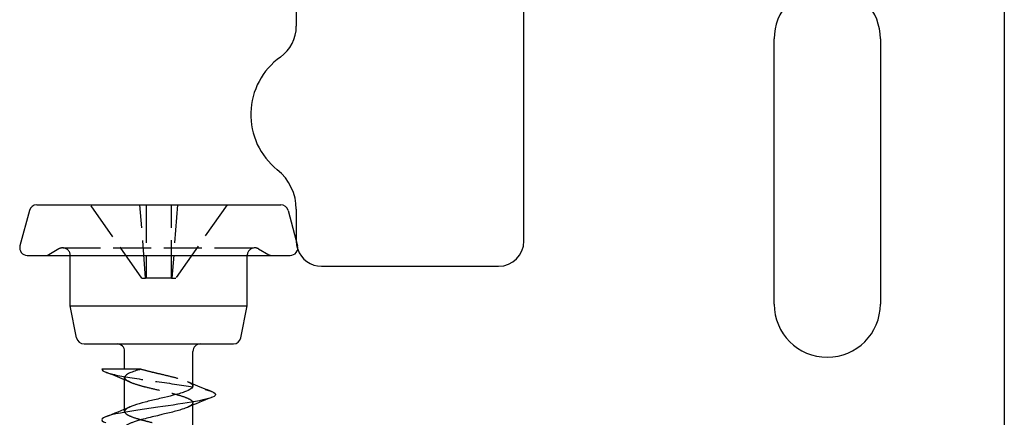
# Model space of a CAD drawing. Header units: millimetres. Extents: x -168 to 186, y -85 to 278.
# Tile 9 of 44: x -138 to -99, y -45 to -29. Entities that reach past the tile are written whole.
import ezdxf

# ---------------------------------------------------------------- set-up
doc = ezdxf.new("R2010")
doc.units = ezdxf.units.MM
doc.header["$LTSCALE"] = 10
doc.linetypes.add('ALLCAD_Strich', pattern=[0.2, 0.15, -0.05])
doc.layers.add('BESCH_KONT_sich_schn_grun_2d', color=10, linetype='Continuous')

msp = doc.modelspace()

# ---------------------------------------------------------------- linework, layer by layer
at = {"layer": 'BESCH_KONT_sich_schn_grun_2d', "linetype": 'Continuous'}
for p, q in [((-118.21, -37.558), (-118.21, -19.558)), ((-99.21, -20.558), (-99.21, -51.405)), ((-127.21, -25.557), (-127.21, -29.06)), ((-108.31, -40.058), (-108.31, -29.558)), ((-104.11, -29.558), (-104.11, -40.058)), ((-137.473, -36.131), (-127.823, -36.131)), ((-137.763, -36.354), (-138.138, -37.754)), ((-127.533, -36.354), (-127.158, -37.754)), ((-127.21, -36.305), (-127.21, -37.558)), ((-137.848, -38.131), (-127.448, -38.131)), ((-136.148, -40.131), (-136.148, -38.131)), ((-129.148, -40.131), (-129.148, -38.131)), ((-126.21, -38.558), (-119.21, -38.558)), ((-135.896, -41.39), (-136.148, -40.131)), ((-136.148, -40.131), (-129.148, -40.131)), ((-129.4, -41.39), (-129.148, -40.131)), ((-135.602, -41.631), (-129.694, -41.631)), ((-133.998, -42.632), (-133.998, -41.931)), ((-131.298, -43.304), (-131.298, -41.931)), ((-133.998, -44.213), (-133.998, -42.959)), ((-131.298, -45.304), (-131.298, -44.05))]:
    msp.add_line(p, q, dxfattribs=at)
at = {"layer": 'BESCH_KONT_sich_schn_grun_2d', "linetype": 'ALLCAD_Strich'}
for p, q in [((-133.317, -39.032), (-135.348, -36.131)), ((-133.167, -39.032), (-133.392, -36.131)), ((-133.148, -36.131), (-133.148, -39.032)), ((-132.148, -39.032), (-132.148, -36.131)), ((-131.904, -36.131), (-132.129, -39.032)), ((-129.948, -36.131), (-131.979, -39.032)), ((-136.598, -37.872), (-137.002, -38.105)), ((-136.448, -37.831), (-128.848, -37.831)), ((-128.698, -37.872), (-128.294, -38.105)), ((-133.317, -39.032), (-133.167, -39.032)), ((-133.148, -39.032), (-133.167, -39.032)), ((-132.148, -39.032), (-133.148, -39.032)), ((-132.148, -39.032), (-132.129, -39.032)), ((-132.129, -39.032), (-131.979, -39.032)), ((-131.298, -44.05), (-131.298, -43.959)), ((-133.998, -44.304), (-133.998, -44.213))]:
    msp.add_line(p, q, dxfattribs=at)
at = {"layer": 'BESCH_KONT_sich_schn_grun_2d', "linetype": 'Continuous'}
for centre, radius, start, end in [((-106.21, -29.558), 2.1, 137.0108, 180), ((-106.21, -29.558), 2.1, 0, 42.9892), ((-128.71, -29.06), 1.5, 305.5487, 0), ((-126.21, -32.558), 2.8, 125.5487, 231.3178), ((-129.21, -36.305), 2, 0, 51.3178), ((-137.473, -36.431), 0.3, 90, 165), ((-127.823, -36.431), 0.3, 15, 90), ((-137.848, -37.831), 0.3, 165, 270), ((-127.448, -37.831), 0.3, 270, 15), ((-126.21, -37.558), 1, 180, 180.1391), ((-119.21, -37.558), 1, 270, 0), ((-126.21, -37.558), 1, 199.3328, 270), ((-106.21, -40.058), 2.1, 180, 0), ((-135.602, -41.331), 0.3, 191.3099, 270), ((-134.298, -41.931), 0.3, 360, 90), ((-130.998, -41.931), 0.3, 90, 180), ((-129.694, -41.331), 0.3, 270, 348.6901)]:
    msp.add_arc(centre, radius, start, end, dxfattribs=at)
at = {"layer": 'BESCH_KONT_sich_schn_grun_2d', "linetype": 'ALLCAD_Strich'}
for centre, radius, start, end in [((-126.21, -37.558), 1, 180.1391, 199.3328), ((-137.102, -37.931), 0.2, 270, 300), ((-136.448, -38.131), 0.3, 90, 120), ((-136.448, -38.131), 0.3, 0, 90), ((-128.848, -38.131), 0.3, 90, 180), ((-128.848, -38.131), 0.3, 60, 90), ((-128.194, -37.931), 0.2, 240, 270)]:
    msp.add_arc(centre, radius, start, end, dxfattribs=at)
for points in [[(-134.897, -42.632), (-134.897, -42.632), (-134.898, -42.632), (-134.898, -42.632)], [(-133.783, -43.141), (-133.854, -43.11), (-133.926, -43.08), (-133.998, -43.05)], [(-131.513, -43.122), (-131.442, -43.153), (-131.37, -43.183), (-131.298, -43.213)], [(-130.55, -43.749), (-130.562, -43.754), (-130.574, -43.758), (-130.586, -43.763)], [(-134.747, -44.514), (-134.738, -44.511), (-134.73, -44.508), (-134.722, -44.504)]]:
    msp.add_open_spline(points, degree=3, dxfattribs=at)
at = {"layer": 'BESCH_KONT_sich_schn_grun_2d', "linetype": 'Continuous'}
for points, knots in [([(-133.344, -42.632), (-133.361, -42.632), (-133.378, -42.632), (-133.395, -42.632), (-133.798, -42.632), (-134.238, -42.632), (-134.534, -42.632), (-134.691, -42.632), (-134.812, -42.632), (-134.897, -42.632)], [-0.2111389, -0.2111389, -0.2111389, -0.2111389, -0.2054491, -0.2054491, -0.2054491, -0.0711626, -0.0711626, -0.0711626, 0, 0, 0, 0]), ([(-133.344, -42.632), (-133.435, -42.657), (-133.52, -42.682), (-133.671, -42.732), (-133.738, -42.756), (-133.865, -42.814), (-133.919, -42.846), (-133.983, -42.905), (-133.998, -42.932), (-133.998, -42.959)], [0, 0, 0, 0, 0.0328826, 0.0328826, 0.0655377, 0.0655377, 0.1072006, 0.1072006, 0.1430198, 0.1430198, 0.1430198, 0.1430198]), ([(-130.551, -43.514), (-130.412, -43.568), (-130.3, -43.7), (-131.057, -43.907), (-132.873, -44.162), (-134.46, -44.391), (-134.968, -44.595), (-134.878, -44.697), (-134.746, -44.749), (-134.744, -44.75)], [5.912568, 5.912568, 5.912568, 5.912568, 6.430235, 7.149884, 7.869534, 8.829067, 9.308834, 9.7886, 9.797074, 9.797074, 9.797074, 9.797074]), ([(-131.298, -43.304), (-131.298, -43.309), (-131.298, -43.313), (-131.303, -43.339), (-131.316, -43.36), (-131.378, -43.421), (-131.45, -43.461), (-131.602, -43.523), (-131.662, -43.544), (-131.804, -43.59), (-131.887, -43.614), (-132.114, -43.675), (-132.264, -43.713), (-132.509, -43.771), (-132.599, -43.792), (-132.858, -43.853), (-133.026, -43.893), (-133.351, -43.977), (-133.504, -44.02), (-133.686, -44.082), (-133.736, -44.101), (-133.78, -44.12)], [-4.496143, -4.496143, -4.496143, -4.496143, -4.4900402, -4.4900402, -4.4626515, -4.4626515, -4.409862, -4.409862, -4.3818045, -4.3818045, -4.350019, -4.350019, -4.3010294, -4.3010294, -4.2733858, -4.2733858, -4.2208499, -4.2208499, -4.1639112, -4.1639112, -4.1388751, -4.1388751, -4.1388751, -4.1388751]), ([(-131.516, -44.142), (-131.573, -44.167), (-131.64, -44.192), (-131.781, -44.238), (-131.851, -44.259), (-132.076, -44.321), (-132.243, -44.362), (-132.486, -44.421), (-132.555, -44.437), (-132.721, -44.477), (-132.816, -44.499), (-133.007, -44.544), (-133.101, -44.567), (-133.286, -44.614), (-133.375, -44.639), (-133.513, -44.68), (-133.567, -44.697), (-133.662, -44.729), (-133.705, -44.745), (-133.843, -44.801), (-133.916, -44.841), (-133.984, -44.907), (-133.998, -44.933), (-133.998, -44.959)], [0.6599032, 0.6599032, 0.6599032, 0.6599032, 0.6923807, 0.6923807, 0.7197421, 0.7197421, 0.7743548, 0.7743548, 0.7958425, 0.7958425, 0.825246, 0.825246, 0.855728, 0.855728, 0.887361, 0.887361, 0.9091493, 0.9091493, 0.9295711, 0.9295711, 0.9822283, 0.9822283, 1.0164506, 1.0164506, 1.0164506, 1.0164506])]:
    msp.add_open_spline(points, degree=3, knots=knots, dxfattribs=at)
for points in [[(-134.897, -42.632), (-134.897, -42.671), (-134.846, -42.711), (-134.744, -42.75)], [(-133.998, -43.05), (-134.245, -42.947), (-134.494, -42.848), (-134.744, -42.75)], [(-131.298, -43.213), (-131.051, -43.317), (-130.8, -43.416), (-130.549, -43.514)], [(-130.586, -43.763), (-130.898, -43.885), (-131.211, -44.01), (-131.516, -44.142)], [(-134.722, -44.504), (-134.405, -44.381), (-134.089, -44.255), (-133.78, -44.121)]]:
    msp.add_open_spline(points, degree=3, dxfattribs=at)
at = {"layer": 'BESCH_KONT_sich_schn_grun_2d', "linetype": 'ALLCAD_Strich'}
for points, knots in [([(-134.744, -42.75), (-134.734, -42.754), (-134.518, -42.834), (-133.695, -42.991), (-131.974, -43.22), (-130.918, -43.394), (-130.606, -43.492), (-130.551, -43.514)], [3.514072, 3.514072, 3.514072, 3.514072, 3.551636, 4.271285, 4.990935, 5.710585, 5.912568, 5.912568, 5.912568, 5.912568]), ([(-133.344, -42.632), (-133.223, -42.665), (-133.09, -42.698), (-132.823, -42.763), (-132.69, -42.794), (-132.388, -42.866), (-132.222, -42.905), (-131.919, -42.984), (-131.784, -43.023), (-131.608, -43.083), (-131.552, -43.105), (-131.453, -43.148), (-131.412, -43.17), (-131.325, -43.23), (-131.298, -43.267), (-131.298, -43.304)], [-4.7903816, -4.7903816, -4.7903816, -4.7903816, -4.7465454, -4.7465454, -4.7056152, -4.7056152, -4.6530903, -4.6530903, -4.6021016, -4.6021016, -4.5740445, -4.5740445, -4.544748, -4.544748, -4.496143, -4.496143, -4.496143, -4.496143]), ([(-133.998, -42.959), (-133.998, -42.974), (-133.993, -42.989), (-133.963, -43.039), (-133.919, -43.074), (-133.771, -43.151), (-133.658, -43.193), (-133.412, -43.269), (-133.289, -43.303), (-132.991, -43.378), (-132.811, -43.42), (-132.489, -43.497), (-132.348, -43.53), (-132.13, -43.584), (-132.049, -43.605), (-131.824, -43.666), (-131.693, -43.706), (-131.484, -43.787), (-131.405, -43.826), (-131.307, -43.905), (-131.289, -43.944), (-131.316, -44.026), (-131.363, -44.066), (-131.463, -44.119), (-131.488, -44.13), (-131.516, -44.142)], [0.1430198, 0.1430198, 0.1430198, 0.1430198, 0.1629745, 0.1629745, 0.2080581, 0.2080581, 0.2638352, 0.2638352, 0.3075597, 0.3075597, 0.3632842, 0.3632842, 0.406937, 0.406937, 0.4342329, 0.4342329, 0.4870281, 0.4870281, 0.5387827, 0.5387827, 0.590935, 0.590935, 0.6443172, 0.6443172, 0.6599032, 0.6599032, 0.6599032, 0.6599032]), ([(-133.78, -44.12), (-133.833, -44.143), (-133.877, -44.166), (-133.95, -44.215), (-133.977, -44.241), (-134.01, -44.31), (-133.994, -44.352), (-133.92, -44.415), (-133.887, -44.436), (-133.761, -44.5), (-133.645, -44.542), (-133.44, -44.604), (-133.37, -44.624), (-133.201, -44.67), (-133.098, -44.696), (-132.878, -44.75), (-132.76, -44.778), (-132.53, -44.832), (-132.417, -44.859), (-132.214, -44.907), (-132.123, -44.93), (-131.921, -44.984), (-131.814, -45.015), (-131.661, -45.065), (-131.608, -45.084), (-131.487, -45.132), (-131.427, -45.161), (-131.353, -45.21), (-131.331, -45.23), (-131.304, -45.268), (-131.298, -45.286), (-131.298, -45.304)], [-4.1388751, -4.1388751, -4.1388751, -4.1388751, -4.108829, -4.108829, -4.0745743, -4.0745743, -4.0193149, -4.0193149, -3.9918386, -3.9918386, -3.9355009, -3.9355009, -3.9097596, -3.9097596, -3.8757543, -3.8757543, -3.839351, -3.839351, -3.8044906, -3.8044906, -3.774623, -3.774623, -3.7343915, -3.7343915, -3.7096149, -3.7096149, -3.6712371, -3.6712371, -3.644428, -3.644428, -3.6213877, -3.6213877, -3.6213877, -3.6213877])]:
    msp.add_open_spline(points, degree=3, knots=knots, dxfattribs=at)

doc.saveas('drawing.dxf')
